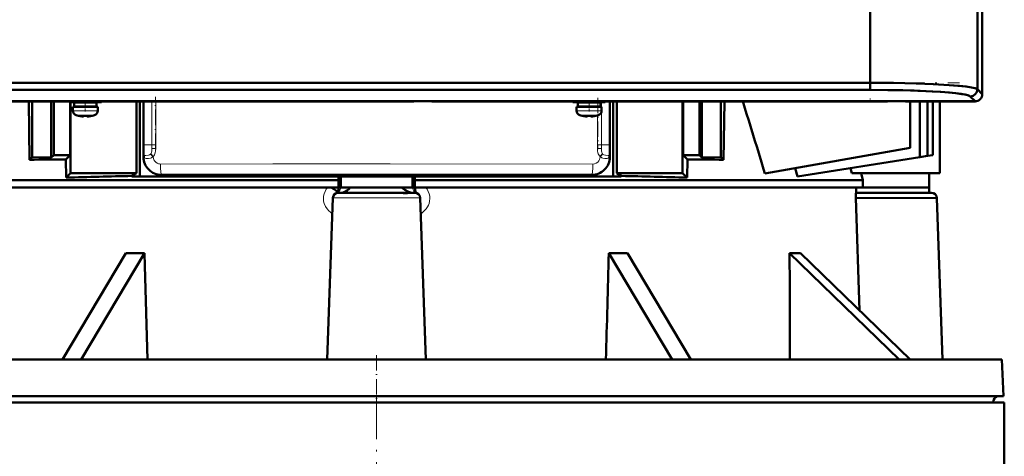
# Model space of a CAD drawing. Extents: x -2065 to 2446, y -2159 to 856.
# Tile 48 of 57: x 297 to 572, y 359 to 480. Entities that reach past the tile are written whole.
import ezdxf

# ---------------------------------------------------------------- set-up
doc = ezdxf.new("R2010")
doc.units = 0
doc.linetypes.add('DASHDOT', pattern=[18.5, 12, -3, 0.5, -3])

msp = doc.modelspace()

# ---------------------------------------------------------------- linework, layer by layer
at = {"color": 7, "lineweight": 50}
for p, q in [((565.41, 459.68), (565.41, 731.65)), ((565.41, 459.68), (565.41, 731.65)), ((534.13, 489.16), (534.13, 462.85)), ((534.13, 489.16), (534.13, 462.85)), ((564.06, 489.16), (564.06, 461.03)), ((564.06, 489.16), (564.06, 461.03)), ((565.42, 479.04), (565.42, 484.03)), ((565.43, 479.04), (565.41, 479.05)), ((565.43, 459.66), (565.43, 479.04)), ((284.73, 462.85), (534.13, 462.85)), ((284.73, 462.85), (534.13, 462.85)), ((534.13, 462.85), (534.13, 460.85)), ((534.13, 460.85), (534.13, 462.85)), ((284.73, 460.85), (534.13, 460.85)), ((284.73, 460.85), (534.13, 460.85)), ((562.06, 459.03), (563.41, 457.68)), ((562.06, 459.03), (563.41, 457.68)), ((564.06, 461.03), (565.41, 459.68)), ((564.06, 461.03), (565.41, 459.68)), ((255.45, 457.68), (563.41, 457.68)), ((255.45, 457.68), (563.41, 457.68)), ((279.85, 457.66), (406.93, 457.66)), ((299.62, 457.66), (299.82, 441.36)), ((300.57, 457.66), (300.57, 442.09)), ((305.87, 441.98), (305.87, 457.66)), ((306.57, 442.66), (306.57, 457.66)), ((310.85, 457.46), (310.85, 457.66)), ((315.35, 457.46), (310.85, 457.46)), ((311.15, 442.66), (311.15, 457.46)), ((311.26, 457.46), (311.26, 437.66)), ((315.35, 456.16), (311.85, 456.16)), ((311.85, 455.03), (311.85, 456.16)), ((315.35, 457.36), (312.2, 457.36)), ((312.2, 456.26), (312.2, 457.36)), ((315.35, 456.26), (312.2, 456.26)), ((313.35, 457.46), (313.35, 457.36)), ((313.35, 456.26), (313.35, 456.16)), ((315.35, 457.46), (319.85, 457.46)), ((318.5, 457.36), (315.35, 457.36)), ((318.5, 456.26), (315.35, 456.26)), ((318.85, 456.16), (315.35, 456.16)), ((317.35, 457.46), (317.35, 457.36)), ((317.35, 456.26), (317.35, 456.16)), ((318.5, 456.26), (318.5, 457.36)), ((318.85, 455.03), (318.85, 456.16)), ((319.85, 457.46), (319.85, 457.66)), ((329.59, 457.66), (329.59, 444.22)), ((330.58, 457.66), (330.58, 436.71)), ((331.57, 442.16), (331.57, 457.66)), ((406.93, 457.66), (406.94, 457.68)), ((406.93, 457.67), (411.93, 457.67)), ((411.92, 457.68), (411.93, 457.66)), ((411.93, 457.66), (539.01, 457.66)), ((451.29, 457.46), (451.29, 457.66)), ((455.79, 457.46), (451.29, 457.46)), ((455.79, 456.16), (452.29, 456.16)), ((452.29, 455.03), (452.29, 456.16)), ((455.79, 457.36), (452.64, 457.36)), ((452.64, 456.26), (452.64, 457.36)), ((455.79, 456.26), (452.64, 456.26)), ((453.79, 457.46), (453.79, 457.36)), ((453.79, 456.26), (453.79, 456.16)), ((460.29, 457.46), (455.79, 457.46)), ((458.94, 457.36), (455.79, 457.36)), ((458.94, 456.26), (455.79, 456.26)), ((459.29, 456.16), (455.79, 456.16)), ((457.79, 457.46), (457.79, 457.36)), ((457.79, 456.26), (457.79, 456.16)), ((458.94, 456.26), (458.94, 457.36)), ((459.29, 455.03), (459.29, 456.16)), ((460.29, 457.46), (460.29, 457.66)), ((461.57, 442.16), (461.57, 457.66)), ((462.55, 436.71), (462.55, 457.66)), ((463.54, 457.66), (463.54, 444.22)), ((481.87, 457.66), (481.87, 437.66)), ((481.98, 442.66), (481.98, 457.66)), ((486.57, 442.66), (486.57, 457.66)), ((487.26, 441.98), (487.26, 457.66)), ((492.57, 457.66), (492.57, 442.09)), ((493.51, 457.66), (493.31, 441.36)), ((539.01, 457.66), (539.02, 457.68)), ((539.01, 457.67), (544.01, 457.67)), ((544, 457.68), (544.01, 457.66)), ((544.01, 457.66), (563.43, 457.66)), ((545.35, 457.66), (545.35, 444.66)), ((547.96, 442.08), (547.96, 457.66)), ((550.11, 442.42), (550.11, 457.66)), ((551.67, 442.66), (551.67, 457.66)), ((553.57, 437.63), (553.57, 457.66)), ((313.42, 453.62), (313.43, 453.63)), ((314.85, 453.63), (314.85, 453.48)), ((315.85, 453.63), (315.85, 453.48)), ((317.27, 453.63), (317.28, 453.62)), ((453.86, 453.62), (453.87, 453.63)), ((455.29, 453.63), (455.29, 453.48)), ((456.29, 453.63), (456.29, 453.48)), ((457.71, 453.63), (457.72, 453.62)), ((300.57, 442.09), (299.82, 441.36)), ((300.57, 442.09), (305.87, 441.98)), ((306.57, 442.66), (305.87, 441.98)), ((306.57, 442.66), (311.15, 442.66)), ((311.15, 442.66), (309.94, 441.48)), ((329.45, 444.09), (329.59, 444.22)), ((329.59, 444.22), (329.59, 444.09)), ((329.59, 444.09), (329.59, 441.55)), ((463.68, 444.09), (463.54, 444.22)), ((463.54, 444.22), (463.54, 444.09)), ((463.54, 444.09), (463.54, 441.55)), ((483.19, 441.48), (481.98, 442.66)), ((486.57, 442.66), (481.98, 442.66)), ((487.26, 441.98), (486.57, 442.66)), ((487.26, 441.98), (492.57, 442.09)), ((493.31, 441.36), (492.57, 442.09)), ((504.82, 437.52), (545.34, 444.66)), ((513.92, 436.68), (547.96, 442.08)), ((545.35, 444.66), (545.34, 444.66)), ((547.96, 442.08), (550.11, 442.42)), ((550.11, 442.42), (551.67, 442.66)), ((309.94, 441.48), (309.99, 436.39)), ((329.59, 441.55), (329.59, 440.23)), ((329.59, 437.66), (329.59, 440.23)), ((463.54, 441.55), (463.54, 440.23)), ((463.54, 437.66), (463.54, 440.23)), ((483.19, 441.48), (483.14, 436.39)), ((311.26, 437.66), (309.99, 436.39)), ((329.59, 437.66), (311.26, 437.66)), ((328.35, 436.84), (329.59, 437.66)), ((328.35, 436.84), (328.35, 436.71)), ((330.58, 436.71), (328.35, 436.71)), ((330.58, 436.71), (462.55, 436.71)), ((336.56, 437.16), (456.57, 437.16)), ((385.92, 435.66), (385.91, 436.71)), ((386.57, 433.66), (386.57, 436.71)), ((406.57, 433.66), (406.57, 436.71)), ((407.21, 435.66), (407.22, 436.71)), ((464.78, 436.71), (462.55, 436.71)), ((463.54, 437.66), (481.87, 437.66)), ((464.78, 436.84), (463.54, 437.66)), ((464.78, 436.84), (464.78, 436.71)), ((483.14, 436.39), (481.87, 437.66)), ((513.27, 439.01), (513.92, 436.68)), ((528.68, 439.02), (529.01, 437.63)), ((529.01, 437.63), (553.57, 437.63)), ((531.69, 437.63), (532.15, 435.66)), ((550.57, 437.63), (550.57, 433.66)), ((260.98, 435.66), (385.92, 435.66)), ((385.92, 435.66), (385.92, 433.66)), ((407.21, 435.66), (515.92, 435.66)), ((407.21, 435.66), (407.21, 433.66)), ((515.92, 435.66), (532.15, 435.66)), ((532.15, 435.66), (532.15, 433.66)), ((260.98, 433.66), (385.84, 433.66)), ((385.84, 433.66), (385.94, 433.66)), ((385.85, 432.16), (385.89, 432.16)), ((385.89, 432.16), (405.07, 432.16)), ((386.57, 433.66), (385.94, 433.66)), ((386.48, 433.66), (386.46, 433.47)), ((386.57, 433.66), (389.22, 433.66)), ((403.91, 433.66), (389.22, 433.66)), ((403.72, 433.52), (403.91, 433.66)), ((406.57, 433.66), (403.91, 433.66)), ((406.57, 433.66), (407.21, 433.66)), ((406.67, 433.47), (406.65, 433.66)), ((407.19, 432.16), (407.24, 432.16)), ((407.21, 433.66), (515.92, 433.66)), ((407.26, 433.66), (407.27, 433.19)), ((515.92, 433.66), (532.15, 433.66)), ((530.21, 433.66), (530.26, 432.16)), ((532.7, 432.16), (530.26, 432.16)), ((532.15, 433.66), (550.57, 433.66)), ((532.7, 432.16), (551.24, 432.16)), ((550.62, 432.16), (550.57, 433.66)), ((551.24, 432.16), (550.62, 432.16)), ((382.82, 385.66), (384.39, 430.72)), ((410.31, 385.66), (408.74, 430.72)), ((530.18, 430.72), (552.74, 430.69)), ((531.18, 399.33), (530.18, 430.72)), ((552.74, 430.69), (554.31, 385.66)), ((308.97, 385.66), (326.63, 415.3)), ((331.82, 415.3), (314.16, 385.66)), ((331.82, 415.3), (331.92, 411.74)), ((478.97, 385.66), (461.31, 415.3)), ((466.5, 415.3), (484.16, 385.66)), ((542.29, 385.66), (511.7, 415.3)), ((514.7, 415.3), (545.29, 385.66)), ((331.92, 411.74), (332.64, 385.66)), ((222.3, 385.66), (313.02, 385.66)), ((313.02, 385.66), (570.83, 385.66)), ((570.83, 385.66), (571.37, 375.45)), ((221.56, 373.66), (571.56, 373.66)), ((221.76, 375.45), (312.76, 375.45)), ((224.67, 373.66), (314.15, 373.66)), ((312.76, 375.45), (341.74, 375.45)), ((341.74, 375.45), (571.37, 375.45)), ((568.46, 373.66), (568.47, 373.77)), ((571.56, 355.66), (571.56, 373.66))]:
    msp.add_line(p, q, dxfattribs=at)
at = {"color": 7, "linetype": 'DASHDOT', "lineweight": 18}
for p, q in [((534.13, 491.98), (534.13, 458.21)), ((259.79, 462.85), (559.07, 462.85)), ((396.56, 375.46), (396.56, 353.86))]:
    msp.add_line(p, q, dxfattribs=at)
at = {"color": 7, "linetype": 'DASHDOT', "lineweight": 18, "ltscale": 0.36483}
msp.add_line((334.89, 444.29), (334.89, 458.88), dxfattribs=at)
at = {"color": 7, "linetype": 'DASHDOT', "lineweight": 18, "ltscale": 0.358835}
msp.add_line((458.24, 458.66), (458.24, 444.31), dxfattribs=at)
at = {"color": 7, "linetype": 'DASHDOT', "lineweight": 18, "ltscale": 0.072871}
for p, q in [((315.35, 454.79), (315.35, 457.71)), ((455.79, 454.79), (455.79, 457.71))]:
    msp.add_line(p, q, dxfattribs=at)
at = {"color": 7, "lineweight": 18}
for p, q in [((331.68, 445.5), (331.68, 457.66)), ((333.88, 445.5), (333.88, 457.66)), ((333.89, 445.5), (333.89, 457.66)), ((334.98, 445.5), (334.98, 457.66)), ((458.15, 457.46), (458.15, 457.36)), ((458.15, 456.26), (458.15, 456.16)), ((459.24, 457.46), (459.24, 456.16)), ((459.25, 456.16), (459.25, 457.46)), ((461.45, 445.5), (461.45, 457.66)), ((312.95, 455.03), (311.85, 455.03)), ((313.59, 453.79), (312.78, 453.79)), ((315.35, 455.03), (312.95, 455.03)), ((315.35, 453.79), (313.59, 453.79)), ((317.74, 455.03), (315.35, 455.03)), ((317.11, 453.79), (315.35, 453.79)), ((317.92, 453.79), (317.11, 453.79)), ((318.85, 455.03), (317.74, 455.03)), ((453.39, 455.03), (452.29, 455.03)), ((454.03, 453.79), (453.22, 453.79)), ((455.79, 455.03), (453.39, 455.03)), ((455.79, 453.79), (454.03, 453.79)), ((458.19, 455.03), (455.79, 455.03)), ((457.55, 453.79), (455.79, 453.79)), ((458.36, 453.79), (457.55, 453.79)), ((458.15, 453.73), (458.15, 445.5)), ((459.29, 455.03), (458.19, 455.03)), ((459.24, 454.69), (459.24, 445.5)), ((459.25, 445.5), (459.25, 454.7)), ((331.58, 445.5), (331.58, 442.17)), ((331.68, 445.5), (331.58, 445.5)), ((331.68, 445.5), (333.88, 445.5)), ((331.68, 445.5), (331.68, 442.52)), ((333.88, 445.5), (333.89, 445.5)), ((333.88, 445.5), (333.88, 444.49)), ((334.98, 445.5), (333.89, 445.5)), ((458.15, 445.5), (459.24, 445.5)), ((459.25, 445.5), (459.24, 445.5)), ((461.45, 445.5), (459.25, 445.5)), ((459.25, 445.5), (459.25, 444.49)), ((461.45, 445.5), (461.55, 445.5)), ((461.45, 445.5), (461.45, 442.52)), ((461.55, 445.5), (461.55, 442.17)), ((329.45, 441.55), (329.45, 444.09)), ((329.45, 444.09), (329.59, 444.09)), ((331.58, 442.17), (331.57, 442.16)), ((331.58, 442.17), (331.69, 442.17)), ((331.66, 442.32), (331.67, 442.25)), ((331.67, 442.52), (331.68, 442.45)), ((331.68, 442.52), (331.67, 442.52)), ((331.69, 442.17), (331.67, 442.25)), ((331.68, 442.52), (331.68, 442.45)), ((331.68, 442.52), (331.69, 442.52)), ((331.68, 442.46), (331.68, 442.45)), ((334.98, 444.48), (333.88, 444.49)), ((334.15, 442.17), (334.29, 442.17)), ((334.29, 442.32), (334.29, 442.17)), ((459.25, 444.49), (458.15, 444.48)), ((458.84, 442.32), (458.84, 442.17)), ((458.84, 442.17), (458.98, 442.17)), ((461.45, 442.52), (461.44, 442.52)), ((461.46, 442.25), (461.44, 442.17)), ((461.44, 442.17), (461.55, 442.17)), ((461.45, 442.45), (461.46, 442.52)), ((461.45, 442.52), (461.46, 442.52)), ((461.45, 442.52), (461.45, 442.45)), ((461.45, 442.45), (461.45, 442.46)), ((461.46, 442.25), (461.47, 442.32)), ((461.55, 442.17), (461.57, 442.16)), ((463.54, 444.09), (463.68, 444.09)), ((463.68, 441.55), (463.68, 444.09)), ((329.45, 441.55), (329.59, 441.55)), ((463.68, 441.55), (463.54, 441.55)), ((336.58, 437.18), (336.56, 437.16)), ((456.55, 437.18), (456.57, 437.16)), ((385.93, 433.23), (385.95, 433.66)), ((386.46, 433.47), (386.46, 433.46)), ((384.39, 430.72), (408.74, 430.72)), ((224.66, 373.77), (314.15, 373.77)), ((314.15, 373.77), (342.65, 373.77)), ((342.65, 373.77), (568.47, 373.77))]:
    msp.add_line(p, q, dxfattribs=at)
at = {"color": 7, "linetype": 'DASHDOT', "lineweight": 18, "ltscale": 0.000854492}
for p, q in [((314.35, 453.49), (314.35, 453.45)), ((454.79, 453.49), (454.79, 453.45))]:
    msp.add_line(p, q, dxfattribs=at)
at = {"color": 7, "linetype": 'DASHDOT', "lineweight": 18, "ltscale": 0.000715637}
for p, q in [((316.35, 453.49), (316.35, 453.46)), ((456.79, 453.49), (456.79, 453.46))]:
    msp.add_line(p, q, dxfattribs=at)
at = {"color": 7, "linetype": 'DASHDOT', "lineweight": 18, "ltscale": 0.076187}
for p, q in [((329.45, 441.29), (329.45, 444.34)), ((463.68, 441.29), (463.68, 444.34))]:
    msp.add_line(p, q, dxfattribs=at)
at = {"color": 7, "linetype": 'DASHDOT', "lineweight": 18, "ltscale": 0.01866}
msp.add_line((551.3, 430.66), (550.55, 430.66), dxfattribs=at)
at = {"color": 7, "linetype": 'DASHDOT', "lineweight": 18, "ltscale": 0.359999}
msp.add_line((396.57, 386.86), (396.57, 372.46), dxfattribs=at)
at = {"color": 7, "lineweight": 50}
for points in [[(534.13, 462.85), (540.61, 462.8), (546.95, 462.66), (551.73, 462.48), (556.16, 462.22), (558.64, 462.02), (560.77, 461.79), (562.4, 461.55), (563.39, 461.33), (563.82, 461.17), (564.06, 461.03)], [(534.13, 462.85), (540.66, 462.8), (547, 462.66), (551.77, 462.48), (556.18, 462.22), (559.02, 461.98), (560.9, 461.78), (562.37, 461.55), (563.37, 461.33), (563.81, 461.18), (564.06, 461.03)], [(534.13, 460.85), (540.36, 460.81), (546.41, 460.66), (551.49, 460.43), (553.85, 460.29), (556.03, 460.12), (557.98, 459.92), (559.63, 459.71), (560.6, 459.54), (561.35, 459.36), (561.67, 459.25), (561.91, 459.14), (562.06, 459.03)], [(534.13, 460.85), (539.13, 460.82), (543.31, 460.75), (547.49, 460.62), (549.68, 460.52), (553.66, 460.3), (556.25, 460.1), (558.08, 459.91), (559.56, 459.72), (560.54, 459.55), (561.26, 459.38), (561.78, 459.21), (562.06, 459.03)], [(314.85, 453.48), (314.85, 453.48), (314.84, 453.48), (314.84, 453.47), (314.81, 453.47), (314.72, 453.46)], [(314.72, 453.46), (314.82, 453.47), (314.84, 453.47), (314.85, 453.48), (314.85, 453.48), (314.85, 453.48)], [(315.85, 453.48), (315.85, 453.48), (315.85, 453.48), (315.86, 453.47), (315.88, 453.47), (315.98, 453.46)], [(455.29, 453.48), (455.29, 453.48), (455.29, 453.48), (455.28, 453.47), (455.26, 453.47), (455.16, 453.46)], [(455.16, 453.46), (455.26, 453.47), (455.28, 453.47), (455.29, 453.48), (455.29, 453.48), (455.29, 453.48)], [(456.29, 453.48), (456.29, 453.48), (456.29, 453.48), (456.3, 453.47), (456.32, 453.47), (456.42, 453.46)], [(383.88, 433.66), (384.56, 433.27), (385.14, 432.89), (385.66, 432.45)], [(389.22, 433.66), (388.88, 433.21), (388.38, 432.78), (387.87, 432.5), (387.44, 432.31), (386.99, 432.16)], [(403.79, 433.41), (403.73, 433.46), (403.72, 433.52)], [(405.07, 432.16), (404.64, 432.15), (403.74, 432.1)], [(406.39, 432.1), (406.03, 432.19), (405.69, 432.31), (405.25, 432.51), (404.47, 432.96), (403.79, 433.41)], [(405.18, 432.05), (406.62, 432.12), (407.01, 432.16), (407.19, 432.16)], [(407.27, 433.19), (407.32, 432.8), (407.44, 432.5), (407.6, 432.27), (407.87, 432.03), (407.96, 431.98)], [(530.26, 432.16), (530.25, 432.15), (530.24, 432.12), (530.2, 431.93), (530.18, 431.08), (530.18, 430.72)]]:
    msp.add_lwpolyline(points, dxfattribs=at)
at = {"color": 7, "lineweight": 18}
for points in [[(331.66, 442.32), (331.64, 442.5), (331.62, 442.88), (331.58, 444.54), (331.58, 445.5)], [(331.67, 442.52), (331.66, 442.56), (331.64, 442.72), (331.6, 443.75), (331.58, 445.5)], [(461.46, 442.52), (461.47, 442.56), (461.49, 442.72), (461.53, 443.75), (461.55, 445.5)], [(461.47, 442.32), (461.49, 442.5), (461.51, 442.88), (461.55, 444.54), (461.55, 445.5)], [(333.56, 442.93), (333.26, 442.78), (332.95, 442.69), (332.25, 442.6), (331.83, 442.57), (331.71, 442.54), (331.69, 442.52)], [(334.15, 442.17), (333.79, 441.93), (333.53, 441.84), (332.99, 441.73), (332.5, 441.7), (332.27, 441.72), (332, 441.8), (331.89, 441.87)], [(334.15, 442.17), (333.74, 442.73), (333.56, 442.93)], [(333.88, 444.49), (333.86, 443.77), (333.82, 443.45), (333.72, 443.13), (333.64, 443)], [(334.29, 442.32), (333.83, 442.82), (333.64, 443)], [(334.98, 444.48), (334.95, 443.88), (334.86, 443.28), (334.76, 443), (334.63, 442.73), (334.46, 442.49), (334.29, 442.32)], [(334.29, 442.17), (334.34, 441.73), (334.49, 441.32), (334.72, 440.95), (335.01, 440.65), (335.35, 440.42), (335.73, 440.26), (336.02, 440.2), (336.31, 440.18)], [(456.82, 440.18), (457.32, 440.24), (457.79, 440.42), (458.2, 440.72), (458.48, 441.04), (458.69, 441.42), (458.81, 441.84), (458.84, 442.17)], [(458.15, 444.48), (458.18, 443.88), (458.28, 443.28), (458.37, 443), (458.5, 442.73), (458.67, 442.49), (458.84, 442.32)], [(459.49, 443), (459.07, 442.58), (458.84, 442.32)], [(459.57, 442.93), (459.45, 442.81), (458.98, 442.17)], [(461.24, 441.87), (461.13, 441.8), (460.86, 441.72), (460.64, 441.7), (460.16, 441.73), (459.62, 441.83), (459.37, 441.92), (458.98, 442.17)], [(459.25, 444.49), (459.27, 443.77), (459.31, 443.45), (459.41, 443.13), (459.49, 443)], [(461.44, 442.52), (461.43, 442.53), (461.39, 442.55), (461.12, 442.58), (460.36, 442.66), (459.87, 442.78), (459.57, 442.93)], [(456.82, 440.18), (400.33, 440.24), (367.58, 440.23), (336.31, 440.18)], [(336.58, 437.18), (336.57, 437.19), (336.54, 437.22), (336.47, 437.47), (336.41, 437.92), (336.33, 439.1), (336.31, 440.18)], [(456.55, 437.18), (456.56, 437.19), (456.59, 437.22), (456.66, 437.47), (456.72, 437.92), (456.8, 439.1), (456.82, 440.18)], [(456.55, 437.18), (415.15, 437.24), (353.85, 437.21), (336.58, 437.18)], [(384.24, 426.23), (383.66, 426.76), (383.24, 427.13), (382.73, 427.69), (382.29, 428.35), (381.95, 429.12), (381.79, 429.8), (381.72, 430.51), (381.77, 431.21), (381.92, 431.9), (382.18, 432.55), (382.54, 433.17), (382.94, 433.66)], [(410.19, 433.66), (410.62, 433.12), (410.96, 432.53), (411.21, 431.9), (411.36, 431.22), (411.41, 430.52), (411.35, 429.83), (411.19, 429.15), (411, 428.66), (410.76, 428.2), (410.4, 427.68), (410.02, 427.26), (409.54, 426.82), (409.07, 426.41), (408.89, 426.23)]]:
    msp.add_lwpolyline(points, dxfattribs=at)
at = {"color": 7, "lineweight": 50}
for centre, radius, start, end in [((562.05, 461.04), 2.01, 270.341, 359.659), ((562.05, 461.04), 2.01, 270.3408, 359.6597), ((563.43, 459.66), 2, 269.9994, 359.9998), ((563.41, 459.68), 2, 315.0276, 0.0394), ((563.41, 459.68), 2, 315.0275, 0.0395), ((-2231.5, -390.12), 2858.75, 16.82872, 17.25106), ((563.41, 459.68), 2, 269.9606, 314.9724), ((563.41, 459.68), 2, 269.9605, 314.9725), ((313.15, 455.03), 1.3, 180, 253.3985), ((315.35, 462.41), 9, 253.3985, 257.6222), ((315.35, 462.41), 8.99, 257.6508, 263.6103), ((315.35, 462.41), 8.99, 257.6508, 263.6103), ((314.74, 456.7), 3.24, 263.0595, 269.6691), ((314.73, 456.38), 2.92, 264.1731, 269.9046), ((315.35, 463.52), 9.9, 267.1057, 270.0002), ((315.35, 463.52), 9.9, 267.1057, 270.0002), ((315.35, 463.53), 9.91, 270.0011, 272.893), ((315.35, 463.53), 9.91, 270.0011, 272.893), ((315.97, 454.07), 0.609, 261.4912, 270.4464), ((315.96, 456.71), 3.26, 270.3465, 276.9335), ((315.35, 462.41), 8.99, 276.3891, 282.3499), ((315.35, 462.41), 8.99, 276.3897, 282.3492), ((315.35, 462.41), 9, 282.3778, 286.6016), ((317.55, 455.03), 1.3, 286.6016, 360), ((453.59, 455.03), 1.3, 180, 253.3985), ((455.79, 462.41), 9, 253.3985, 257.6222), ((455.79, 462.41), 8.99, 257.6508, 263.6103), ((455.79, 462.41), 8.99, 257.6508, 263.6103), ((455.18, 456.7), 3.24, 263.0595, 269.6691), ((455.17, 456.38), 2.92, 264.1731, 269.9046), ((455.79, 463.52), 9.9, 267.1057, 270.0002), ((455.79, 463.52), 9.9, 267.1057, 270.0002), ((455.79, 463.53), 9.91, 270.0011, 272.893), ((455.79, 463.53), 9.91, 270.0011, 272.893), ((456.41, 454.07), 0.609, 261.4912, 270.4464), ((456.4, 456.71), 3.26, 270.3465, 276.9335), ((455.79, 462.41), 8.99, 276.3891, 282.3499), ((455.79, 462.41), 8.99, 276.3897, 282.3492), ((455.79, 462.41), 9, 282.3778, 286.6016), ((457.99, 455.03), 1.3, 286.6016, 360), ((336.56, 442.16), 5, 179.9911, 270.0089), ((456.57, 442.16), 5, 269.9911, 0.0089), ((323.6, -1090.46), 1532, 90.51104, 90.8895), ((469.53, -1090.46), 1532, 89.1105, 89.48895), ((371.64, -1743.22), 2180.49, 91.13752, 91.61994), ((421.49, -1743.22), 2180.49, 88.38006, 88.86248), ((385.89, 430.66), 1.5, 90, 178), ((384.52, 433.14), 1.33, 299.1129, 329.1164), ((384.3, 433.37), 1.64, 325.906, 355.1886), ((405.33, 454.24), 22.19, 265.8945, 269.6036), ((405.03, 421.43), 10.74, 83.4256, 89.7687), ((407.24, 430.66), 1.5, 2, 89.999), ((551.24, 430.66), 1.5, 1.1399, 90), ((329.22, 532.19), 116.91, 268.7287, 271.2754), ((-99836.63, 3147.99), 100335.15, 358.4223901, 358.4393215), ((463.91, 532.19), 116.91, 268.7246, 271.2713), ((513.21, 454.25), 38.97, 267.7836, 272.1949), ((-60220.56, 185.73), 60732.69, 0.1886188, 0.2165807), ((570.46, 373.66), 2, 116.8672, 177)]:
    msp.add_arc(centre, radius, start, end, dxfattribs=at)
at = {"color": 7, "lineweight": 18}
for centre, radius, start, end in [((224.91, 445.49), 108.98, 359.475, 0.007), ((224.76, 445.49), 110.22, 359.476, 0.0069), ((568.37, 445.49), 110.22, 179.9931, 180.524), ((568.23, 445.49), 108.98, 179.9931, 180.525), ((336.57, 442.18), 5, 180.0457, 270.0741), ((331.17, 442.44), 0.504, 346.2816, 10.1722), ((331.22, 442.37), 0.469, 344.2017, 9.9365), ((332.05, 442.45), 0.363, 168.2559, 178.332), ((331.09, 442.31), 0.611, 347.2977, 14.5919), ((332.3, 442.36), 0.638, 197.1137, 230.0126), ((333.17, 443.44), 0.638, 307.019, 316.4643), ((333.08, 443.35), 1.59, 312.3932, 319.5602), ((456.56, 442.18), 5, 269.9266, 359.9536), ((460.05, 443.35), 1.59, 220.4399, 227.6068), ((459.96, 443.44), 0.638, 223.5357, 232.981), ((460.83, 442.36), 0.638, 309.9869, 342.8815), ((462.04, 442.31), 0.611, 165.4071, 192.7017), ((461.08, 442.45), 0.363, 1.6687, 11.7446), ((461.91, 442.37), 0.469, 170.064, 195.7989), ((461.96, 442.44), 0.504, 169.8279, 193.7184), ((335.96, 441.55), 6.51, 180.0031, 191.7234), ((457.18, 441.55), 6.5, 348.2731, 0.0003), ((384.96, 433.51), 1.5, 288.0794, 358.0266), ((384.96, 433.51), 1.5, 288.0737, 358.0275), ((387.39, 430.61), 3, 108.0521, 119.0138), ((405.74, 430.61), 3, 59.4366, 71.9475), ((408.17, 433.51), 1.5, 181.9734, 251.9206), ((408.17, 433.51), 1.5, 181.9725, 251.9263)]:
    msp.add_arc(centre, radius, start, end, dxfattribs=at)
for centre, major_axis, ratio, start_param, end_param in [((330.99, 441.82), (-0.595, -0.801), 0.842311, 2.188279, 2.976534), ((462.14, 441.82), (0.595, -0.801), 0.84231, 3.306652, 4.094911)]:
    msp.add_ellipse(centre, major_axis=major_axis, ratio=ratio, start_param=start_param, end_param=end_param, dxfattribs=at)

doc.saveas('drawing.dxf')
